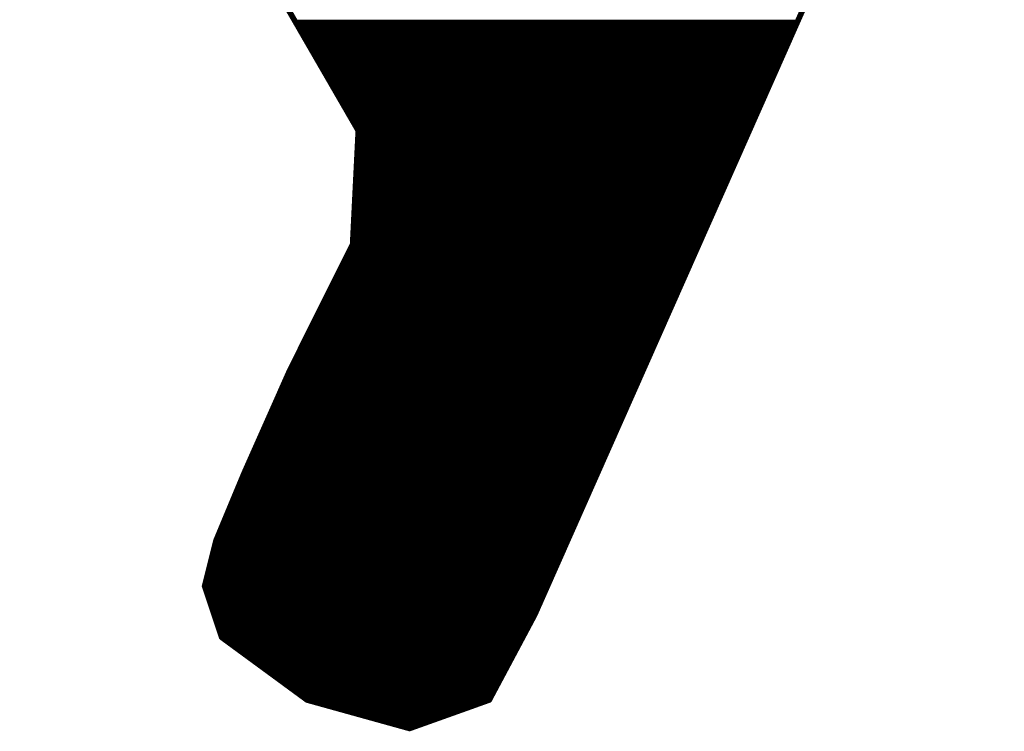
# Model space of a CAD drawing. Extents: x -35 to 35, y -57 to 81.
# Tile 143 of 153: x 3.71 to 5.44, y 70.47 to 71.72. Entities that reach past the tile are written whole.
import ezdxf

# ---------------------------------------------------------------- set-up
doc = ezdxf.new("R2010")
doc.units = 0
doc.layers.add('21', color=7, linetype='CONTINUOUS')

msp = doc.modelspace()

# ---------------------------------------------------------------- linework, layer by layer
at = {"layer": '21', "const_width": 0.01}
for points in [[(3.714, 72.55), (4.304, 71.53)], [(4.614, 70.68), (5.434, 72.53)], [(4.1941, 71.72), (5.075, 71.72)], [(4.1999, 71.71), (5.0705, 71.71)], [(4.2057, 71.7), (5.0661, 71.7)], [(4.2115, 71.69), (5.0617, 71.69)], [(4.2172, 71.68), (5.0572, 71.68)], [(4.223, 71.67), (5.0528, 71.67)], [(4.2288, 71.66), (5.0484, 71.66)], [(4.2346, 71.65), (5.0439, 71.65)], [(4.2404, 71.64), (5.0395, 71.64)], [(4.2462, 71.63), (5.0351, 71.63)], [(4.2519, 71.62), (5.0306, 71.62)], [(4.2577, 71.61), (5.0262, 71.61)], [(4.2635, 71.6), (5.0218, 71.6)], [(4.2693, 71.59), (5.0174, 71.59)], [(4.2751, 71.58), (5.0129, 71.58)], [(4.2809, 71.57), (5.0085, 71.57)], [(4.2866, 71.56), (5.0041, 71.56)], [(4.2924, 71.55), (4.9996, 71.55)], [(4.2982, 71.54), (4.9952, 71.54)], [(4.304, 71.53), (4.294, 71.33)], [(4.3035, 71.52), (4.9863, 71.52)], [(4.304, 71.53), (4.9908, 71.53)], [(4.3025, 71.5), (4.9775, 71.5)], [(4.303, 71.51), (4.9819, 71.51)], [(4.3015, 71.48), (4.9686, 71.48)], [(4.302, 71.49), (4.973, 71.49)], [(4.301, 71.47), (4.9642, 71.47)], [(4.3, 71.45), (4.9553, 71.45)], [(4.3005, 71.46), (4.9597, 71.46)], [(4.299, 71.43), (4.9464, 71.43)], [(4.2995, 71.44), (4.9509, 71.44)], [(4.298, 71.41), (4.9376, 71.41)], [(4.2985, 71.42), (4.942, 71.42)], [(4.2975, 71.4), (4.9331, 71.4)], [(4.2965, 71.38), (4.9243, 71.38)], [(4.297, 71.39), (4.9287, 71.39)], [(4.2955, 71.36), (4.9154, 71.36)], [(4.296, 71.37), (4.9198, 71.37)], [(4.295, 71.35), (4.911, 71.35)], [(4.294, 71.33), (4.184, 71.11)], [(4.294, 71.33), (4.9021, 71.33)], [(4.2945, 71.34), (4.9065, 71.34)], [(4.284, 71.31), (4.8932, 71.31)], [(4.289, 71.32), (4.8977, 71.32)], [(4.274, 71.29), (4.8844, 71.29)], [(4.279, 71.3), (4.8888, 71.3)], [(4.269, 71.28), (4.8799, 71.28)], [(4.259, 71.26), (4.8711, 71.26)], [(4.264, 71.27), (4.8755, 71.27)], [(4.249, 71.24), (4.8622, 71.24)], [(4.254, 71.25), (4.8666, 71.25)], [(4.239, 71.22), (4.8533, 71.22)], [(4.244, 71.23), (4.8578, 71.23)], [(4.234, 71.21), (4.8489, 71.21)], [(4.224, 71.19), (4.8401, 71.19)], [(4.229, 71.2), (4.8445, 71.2)], [(4.214, 71.17), (4.8312, 71.17)], [(4.219, 71.18), (4.8356, 71.18)], [(4.204, 71.15), (4.8223, 71.15)], [(4.209, 71.16), (4.8268, 71.16)], [(4.199, 71.14), (4.8179, 71.14)], [(4.189, 71.12), (4.809, 71.12)], [(4.194, 71.13), (4.8135, 71.13)], [(4.184, 71.11), (4.104, 70.93)], [(4.1796, 71.1), (4.8002, 71.1)], [(4.184, 71.11), (4.8046, 71.11)], [(4.1751, 71.09), (4.7957, 71.09)], [(4.1662, 71.07), (4.7869, 71.07)], [(4.1707, 71.08), (4.7913, 71.08)], [(4.1573, 71.05), (4.778, 71.05)], [(4.1618, 71.06), (4.7824, 71.06)], [(4.1484, 71.03), (4.7691, 71.03)], [(4.1529, 71.04), (4.7736, 71.04)], [(4.144, 71.02), (4.7647, 71.02)], [(4.1351, 71), (4.7558, 71)], [(4.1396, 71.01), (4.7603, 71.01)], [(4.1262, 70.98), (4.747, 70.98)], [(4.1307, 70.99), (4.7514, 70.99)], [(4.1173, 70.96), (4.7381, 70.96)], [(4.1218, 70.97), (4.7425, 70.97)], [(4.1129, 70.95), (4.7337, 70.95)], [(4.104, 70.93), (4.054, 70.81)], [(4.104, 70.93), (4.7248, 70.93)], [(4.1084, 70.94), (4.7292, 70.94)], [(4.0957, 70.91), (4.7159, 70.91)], [(4.0998, 70.92), (4.7204, 70.92)], [(4.0915, 70.9), (4.7115, 70.9)], [(4.0832, 70.88), (4.7026, 70.88)], [(4.0873, 70.89), (4.7071, 70.89)], [(4.0748, 70.86), (4.6938, 70.86)], [(4.079, 70.87), (4.6982, 70.87)], [(4.0665, 70.84), (4.6849, 70.84)], [(4.0707, 70.85), (4.6894, 70.85)], [(4.0623, 70.83), (4.6805, 70.83)], [(4.054, 70.81), (4.034, 70.73)], [(4.054, 70.81), (4.6716, 70.81)], [(4.0582, 70.82), (4.6761, 70.82)], [(4.049, 70.79), (4.6628, 70.79)], [(4.0515, 70.8), (4.6672, 70.8)], [(4.044, 70.77), (4.6539, 70.77)], [(4.0465, 70.78), (4.6583, 70.78)], [(4.0415, 70.76), (4.6495, 70.76)], [(4.0365, 70.74), (4.6406, 70.74)], [(4.039, 70.75), (4.645, 70.75)], [(4.034, 70.73), (4.064, 70.64)], [(4.034, 70.73), (4.6362, 70.73)], [(4.0373, 70.72), (4.6317, 70.72)], [(4.0407, 70.71), (4.6273, 70.71)], [(4.044, 70.7), (4.6229, 70.7)], [(4.0473, 70.69), (4.6184, 70.69)], [(4.0507, 70.68), (4.614, 70.68)], [(4.054, 70.67), (4.6087, 70.67)], [(4.534, 70.53), (4.614, 70.68)], [(4.0573, 70.66), (4.6033, 70.66)], [(4.0607, 70.65), (4.598, 70.65)], [(4.064, 70.64), (4.214, 70.53)], [(4.064, 70.64), (4.5927, 70.64)], [(4.0776, 70.63), (4.5873, 70.63)], [(4.0913, 70.62), (4.582, 70.62)], [(4.1049, 70.61), (4.5767, 70.61)], [(4.1185, 70.6), (4.5713, 70.6)], [(4.1322, 70.59), (4.566, 70.59)], [(4.1458, 70.58), (4.5607, 70.58)], [(4.1595, 70.57), (4.5553, 70.57)], [(4.1731, 70.56), (4.55, 70.56)], [(4.1867, 70.55), (4.5447, 70.55)], [(4.2004, 70.54), (4.5393, 70.54)], [(4.214, 70.53), (4.394, 70.48)], [(4.214, 70.53), (4.534, 70.53)], [(4.394, 70.48), (4.534, 70.53)], [(4.25, 70.52), (4.506, 70.52)], [(4.286, 70.51), (4.478, 70.51)], [(4.322, 70.5), (4.45, 70.5)], [(4.358, 70.49), (4.422, 70.49)]]:
    msp.add_lwpolyline(points, dxfattribs=at)
at = {"layer": '21', "const_width": 0.005}
for points in [[(4.1941, 71.7225, 1), (4.1941, 71.7175)], [(4.1999, 71.7125, 1), (4.1999, 71.7075)], [(5.0705, 71.7075, 1), (5.0705, 71.7125)], [(5.075, 71.7175, 1), (5.075, 71.7225)], [(4.2057, 71.7025, 1), (4.2057, 71.6975)], [(4.2115, 71.6925, 1), (4.2115, 71.6875)], [(5.0617, 71.6875, 1), (5.0617, 71.6925)], [(5.0661, 71.6975, 1), (5.0661, 71.7025)], [(4.2172, 71.6825, 1), (4.2172, 71.6775)], [(4.223, 71.6725, 1), (4.223, 71.6675)], [(5.0528, 71.6675, 1), (5.0528, 71.6725)], [(5.0572, 71.6775, 1), (5.0572, 71.6825)], [(4.2288, 71.6625, 1), (4.2288, 71.6575)], [(5.0484, 71.6575, 1), (5.0484, 71.6625)], [(4.2346, 71.6525, 1), (4.2346, 71.6475)], [(4.2404, 71.6425, 1), (4.2404, 71.6375)], [(5.0395, 71.6375, 1), (5.0395, 71.6425)], [(5.0439, 71.6475, 1), (5.0439, 71.6525)], [(4.2462, 71.6325, 1), (4.2462, 71.6275)], [(4.2519, 71.6225, 1), (4.2519, 71.6175)], [(5.0306, 71.6175, 1), (5.0306, 71.6225)], [(5.0351, 71.6275, 1), (5.0351, 71.6325)], [(4.2577, 71.6125, 1), (4.2577, 71.6075)], [(4.2635, 71.6025, 1), (4.2635, 71.5975)], [(5.0218, 71.5975, 1), (5.0218, 71.6025)], [(5.0262, 71.6075, 1), (5.0262, 71.6125)], [(4.2693, 71.5925, 1), (4.2693, 71.5875)], [(5.0174, 71.5875, 1), (5.0174, 71.5925)], [(4.2751, 71.5825, 1), (4.2751, 71.5775)], [(4.2809, 71.5725, 1), (4.2809, 71.5675)], [(5.0085, 71.5675, 1), (5.0085, 71.5725)], [(5.0129, 71.5775, 1), (5.0129, 71.5825)], [(4.2866, 71.5625, 1), (4.2866, 71.5575)], [(4.2924, 71.5525, 1), (4.2924, 71.5475)], [(4.9996, 71.5475, 1), (4.9996, 71.5525)], [(5.0041, 71.5575, 1), (5.0041, 71.5625)], [(4.2982, 71.5425, 1), (4.2982, 71.5375)], [(4.9952, 71.5375, 1), (4.9952, 71.5425)], [(4.3035, 71.5225, 1), (4.3035, 71.5175)], [(4.3065, 71.5299, 1), (4.3015, 71.5301)], [(4.304, 71.5325, 1), (4.304, 71.5275)], [(4.3018, 71.5287, 1), (4.3062, 71.5313)], [(4.9863, 71.5175, 1), (4.9863, 71.5225)], [(4.9908, 71.5275, 1), (4.9908, 71.5325)], [(4.3025, 71.5025, 1), (4.3025, 71.4975)], [(4.303, 71.5125, 1), (4.303, 71.5075)], [(4.9775, 71.4975, 1), (4.9775, 71.5025)], [(4.9819, 71.5075, 1), (4.9819, 71.5125)], [(4.3015, 71.4825, 1), (4.3015, 71.4775)], [(4.302, 71.4925, 1), (4.302, 71.4875)], [(4.9686, 71.4775, 1), (4.9686, 71.4825)], [(4.973, 71.4875, 1), (4.973, 71.4925)], [(4.301, 71.4725, 1), (4.301, 71.4675)], [(4.9642, 71.4675, 1), (4.9642, 71.4725)], [(4.3, 71.4525, 1), (4.3, 71.4475)], [(4.3005, 71.4625, 1), (4.3005, 71.4575)], [(4.9553, 71.4475, 1), (4.9553, 71.4525)], [(4.9597, 71.4575, 1), (4.9597, 71.4625)], [(4.299, 71.4325, 1), (4.299, 71.4275)], [(4.2995, 71.4425, 1), (4.2995, 71.4375)], [(4.9464, 71.4275, 1), (4.9464, 71.4325)], [(4.9509, 71.4375, 1), (4.9509, 71.4425)], [(4.298, 71.4125, 1), (4.298, 71.4075)], [(4.2985, 71.4225, 1), (4.2985, 71.4175)], [(4.9376, 71.4075, 1), (4.9376, 71.4125)], [(4.942, 71.4175, 1), (4.942, 71.4225)], [(4.2975, 71.4025, 1), (4.2975, 71.3975)], [(4.9331, 71.3975, 1), (4.9331, 71.4025)], [(4.2965, 71.3825, 1), (4.2965, 71.3775)], [(4.297, 71.3925, 1), (4.297, 71.3875)], [(4.9243, 71.3775, 1), (4.9243, 71.3825)], [(4.9287, 71.3875, 1), (4.9287, 71.3925)], [(4.2955, 71.3625, 1), (4.2955, 71.3575)], [(4.296, 71.3725, 1), (4.296, 71.3675)], [(4.9154, 71.3575, 1), (4.9154, 71.3625)], [(4.9198, 71.3675, 1), (4.9198, 71.3725)], [(4.295, 71.3525, 1), (4.295, 71.3475)], [(4.911, 71.3475, 1), (4.911, 71.3525)], [(4.294, 71.3325, 1), (4.294, 71.3275)], [(4.2915, 71.3301, 1), (4.2965, 71.3299)], [(4.2962, 71.3289, 1), (4.2918, 71.3311)], [(4.2945, 71.3425, 1), (4.2945, 71.3375)], [(4.9021, 71.3275, 1), (4.9021, 71.3325)], [(4.9065, 71.3375, 1), (4.9065, 71.3425)], [(4.284, 71.3125, 1), (4.284, 71.3075)], [(4.289, 71.3225, 1), (4.289, 71.3175)], [(4.8932, 71.3075, 1), (4.8932, 71.3125)], [(4.8977, 71.3175, 1), (4.8977, 71.3225)], [(4.274, 71.2925, 1), (4.274, 71.2875)], [(4.279, 71.3025, 1), (4.279, 71.2975)], [(4.8844, 71.2875, 1), (4.8844, 71.2925)], [(4.8888, 71.2975, 1), (4.8888, 71.3025)], [(4.269, 71.2825, 1), (4.269, 71.2775)], [(4.8799, 71.2775, 1), (4.8799, 71.2825)], [(4.259, 71.2625, 1), (4.259, 71.2575)], [(4.264, 71.2725, 1), (4.264, 71.2675)], [(4.8711, 71.2575, 1), (4.8711, 71.2625)], [(4.8755, 71.2675, 1), (4.8755, 71.2725)], [(4.249, 71.2425, 1), (4.249, 71.2375)], [(4.254, 71.2525, 1), (4.254, 71.2475)], [(4.8622, 71.2375, 1), (4.8622, 71.2425)], [(4.8666, 71.2475, 1), (4.8666, 71.2525)], [(4.239, 71.2225, 1), (4.239, 71.2175)], [(4.244, 71.2325, 1), (4.244, 71.2275)], [(4.8533, 71.2175, 1), (4.8533, 71.2225)], [(4.8578, 71.2275, 1), (4.8578, 71.2325)], [(4.234, 71.2125, 1), (4.234, 71.2075)], [(4.8489, 71.2075, 1), (4.8489, 71.2125)], [(4.224, 71.1925, 1), (4.224, 71.1875)], [(4.229, 71.2025, 1), (4.229, 71.1975)], [(4.8401, 71.1875, 1), (4.8401, 71.1925)], [(4.8445, 71.1975, 1), (4.8445, 71.2025)], [(4.214, 71.1725, 1), (4.214, 71.1675)], [(4.219, 71.1825, 1), (4.219, 71.1775)], [(4.8312, 71.1675, 1), (4.8312, 71.1725)], [(4.8356, 71.1775, 1), (4.8356, 71.1825)], [(4.204, 71.1525, 1), (4.204, 71.1475)], [(4.209, 71.1625, 1), (4.209, 71.1575)], [(4.8223, 71.1475, 1), (4.8223, 71.1525)], [(4.8268, 71.1575, 1), (4.8268, 71.1625)], [(4.199, 71.1425, 1), (4.199, 71.1375)], [(4.8179, 71.1375, 1), (4.8179, 71.1425)], [(4.189, 71.1225, 1), (4.189, 71.1175)], [(4.194, 71.1325, 1), (4.194, 71.1275)], [(4.809, 71.1175, 1), (4.809, 71.1225)], [(4.8135, 71.1275, 1), (4.8135, 71.1325)], [(4.1796, 71.1025, 1), (4.1796, 71.0975)], [(4.184, 71.1125, 1), (4.184, 71.1075)], [(4.1818, 71.1111, 1), (4.1862, 71.1089)], [(4.1863, 71.109, 1), (4.1817, 71.111)], [(4.8002, 71.0975, 1), (4.8002, 71.1025)], [(4.8046, 71.1075, 1), (4.8046, 71.1125)], [(4.1751, 71.0925, 1), (4.1751, 71.0875)], [(4.7957, 71.0875, 1), (4.7957, 71.0925)], [(4.1662, 71.0725, 1), (4.1662, 71.0675)], [(4.1707, 71.0825, 1), (4.1707, 71.0775)], [(4.7869, 71.0675, 1), (4.7869, 71.0725)], [(4.7913, 71.0775, 1), (4.7913, 71.0825)], [(4.1573, 71.0525, 1), (4.1573, 71.0475)], [(4.1618, 71.0625, 1), (4.1618, 71.0575)], [(4.778, 71.0475, 1), (4.778, 71.0525)], [(4.7824, 71.0575, 1), (4.7824, 71.0625)], [(4.1484, 71.0325, 1), (4.1484, 71.0275)], [(4.1529, 71.0425, 1), (4.1529, 71.0375)], [(4.7691, 71.0275, 1), (4.7691, 71.0325)], [(4.7736, 71.0375, 1), (4.7736, 71.0425)], [(4.144, 71.0225, 1), (4.144, 71.0175)], [(4.7647, 71.0175, 1), (4.7647, 71.0225)], [(4.1351, 71.0025, 1), (4.1351, 70.9975)], [(4.1396, 71.0125, 1), (4.1396, 71.0075)], [(4.7558, 70.9975, 1), (4.7558, 71.0025)], [(4.7603, 71.0075, 1), (4.7603, 71.0125)], [(4.1262, 70.9825, 1), (4.1262, 70.9775)], [(4.1307, 70.9925, 1), (4.1307, 70.9875)], [(4.747, 70.9775, 1), (4.747, 70.9825)], [(4.7514, 70.9875, 1), (4.7514, 70.9925)], [(4.1173, 70.9625, 1), (4.1173, 70.9575)], [(4.1218, 70.9725, 1), (4.1218, 70.9675)], [(4.7381, 70.9575, 1), (4.7381, 70.9625)], [(4.7425, 70.9675, 1), (4.7425, 70.9725)], [(4.1129, 70.9525, 1), (4.1129, 70.9475)], [(4.7337, 70.9475, 1), (4.7337, 70.9525)], [(4.104, 70.9325, 1), (4.104, 70.9275)], [(4.1017, 70.931, 1), (4.1063, 70.929)], [(4.1063, 70.929, 1), (4.1017, 70.931)], [(4.1084, 70.9425, 1), (4.1084, 70.9375)], [(4.7248, 70.9275, 1), (4.7248, 70.9325)], [(4.7292, 70.9375, 1), (4.7292, 70.9425)], [(4.0957, 70.9125, 1), (4.0957, 70.9075)], [(4.0998, 70.9225, 1), (4.0998, 70.9175)], [(4.7159, 70.9075, 1), (4.7159, 70.9125)], [(4.7204, 70.9175, 1), (4.7204, 70.9225)], [(4.0915, 70.9025, 1), (4.0915, 70.8975)], [(4.7115, 70.8975, 1), (4.7115, 70.9025)], [(4.0832, 70.8825, 1), (4.0832, 70.8775)], [(4.0873, 70.8925, 1), (4.0873, 70.8875)], [(4.7026, 70.8775, 1), (4.7026, 70.8825)], [(4.7071, 70.8875, 1), (4.7071, 70.8925)], [(4.0748, 70.8625, 1), (4.0748, 70.8575)], [(4.079, 70.8725, 1), (4.079, 70.8675)], [(4.6938, 70.8575, 1), (4.6938, 70.8625)], [(4.6982, 70.8675, 1), (4.6982, 70.8725)], [(4.0665, 70.8425, 1), (4.0665, 70.8375)], [(4.0707, 70.8525, 1), (4.0707, 70.8475)], [(4.6849, 70.8375, 1), (4.6849, 70.8425)], [(4.6894, 70.8475, 1), (4.6894, 70.8525)], [(4.0623, 70.8325, 1), (4.0623, 70.8275)], [(4.6805, 70.8275, 1), (4.6805, 70.8325)], [(4.054, 70.8125, 1), (4.054, 70.8075)], [(4.0517, 70.811, 1), (4.0563, 70.809)], [(4.0564, 70.8094, 1), (4.0516, 70.8106)], [(4.0582, 70.8225, 1), (4.0582, 70.8175)], [(4.6716, 70.8075, 1), (4.6716, 70.8125)], [(4.6761, 70.8175, 1), (4.6761, 70.8225)], [(4.049, 70.7925, 1), (4.049, 70.7875)], [(4.0515, 70.8025, 1), (4.0515, 70.7975)], [(4.6628, 70.7875, 1), (4.6628, 70.7925)], [(4.6672, 70.7975, 1), (4.6672, 70.8025)], [(4.044, 70.7725, 1), (4.044, 70.7675)], [(4.0465, 70.7825, 1), (4.0465, 70.7775)], [(4.6539, 70.7675, 1), (4.6539, 70.7725)], [(4.6583, 70.7775, 1), (4.6583, 70.7825)], [(4.0415, 70.7625, 1), (4.0415, 70.7575)], [(4.6495, 70.7575, 1), (4.6495, 70.7625)], [(4.0365, 70.7425, 1), (4.0365, 70.7375)], [(4.039, 70.7525, 1), (4.039, 70.7475)], [(4.6406, 70.7375, 1), (4.6406, 70.7425)], [(4.645, 70.7475, 1), (4.645, 70.7525)], [(4.0364, 70.7308, 1), (4.0316, 70.7292)], [(4.034, 70.7325, 1), (4.034, 70.7275)], [(4.0316, 70.7306, 1), (4.0364, 70.7294)], [(4.0373, 70.7225, 1), (4.0373, 70.7175)], [(4.6317, 70.7175, 1), (4.6317, 70.7225)], [(4.6362, 70.7275, 1), (4.6362, 70.7325)], [(4.0407, 70.7125, 1), (4.0407, 70.7075)], [(4.6273, 70.7075, 1), (4.6273, 70.7125)], [(4.044, 70.7025, 1), (4.044, 70.6975)], [(4.0473, 70.6925, 1), (4.0473, 70.6875)], [(4.6184, 70.6875, 1), (4.6184, 70.6925)], [(4.6229, 70.6975, 1), (4.6229, 70.7025)], [(4.0507, 70.6825, 1), (4.0507, 70.6775)], [(4.054, 70.6725, 1), (4.054, 70.6675)], [(4.6087, 70.6675, 1), (4.6087, 70.6725)], [(4.6117, 70.681, 1), (4.6163, 70.679)], [(4.6162, 70.6788, 1), (4.6118, 70.6812)], [(4.614, 70.6775, 1), (4.614, 70.6825)], [(4.0573, 70.6625, 1), (4.0573, 70.6575)], [(4.0607, 70.6525, 1), (4.0607, 70.6475)], [(4.598, 70.6475, 1), (4.598, 70.6525)], [(4.6033, 70.6575, 1), (4.6033, 70.6625)], [(4.0655, 70.642, 1), (4.0625, 70.638)], [(4.064, 70.6425, 1), (4.064, 70.6375)], [(4.0616, 70.6392, 1), (4.0664, 70.6408)], [(4.5927, 70.6375, 1), (4.5927, 70.6425)], [(4.0776, 70.6325, 1), (4.0776, 70.6275)], [(4.0913, 70.6225, 1), (4.0913, 70.6175)], [(4.582, 70.6175, 1), (4.582, 70.6225)], [(4.5873, 70.6275, 1), (4.5873, 70.6325)], [(4.1049, 70.6125, 1), (4.1049, 70.6075)], [(4.1185, 70.6025, 1), (4.1185, 70.5975)], [(4.5713, 70.5975, 1), (4.5713, 70.6025)], [(4.5767, 70.6075, 1), (4.5767, 70.6125)], [(4.1322, 70.5925, 1), (4.1322, 70.5875)], [(4.1458, 70.5825, 1), (4.1458, 70.5775)], [(4.5607, 70.5775, 1), (4.5607, 70.5825)], [(4.566, 70.5875, 1), (4.566, 70.5925)], [(4.1595, 70.5725, 1), (4.1595, 70.5675)], [(4.5553, 70.5675, 1), (4.5553, 70.5725)], [(4.1731, 70.5625, 1), (4.1731, 70.5575)], [(4.1867, 70.5525, 1), (4.1867, 70.5475)], [(4.5447, 70.5475, 1), (4.5447, 70.5525)], [(4.55, 70.5575, 1), (4.55, 70.5625)], [(4.2004, 70.5425, 1), (4.2004, 70.5375)], [(4.2147, 70.5324, 1), (4.2133, 70.5276)], [(4.214, 70.5325, 1), (4.214, 70.5275)], [(4.2125, 70.528, 1), (4.2155, 70.532)], [(4.5318, 70.5312, 1), (4.5362, 70.5288)], [(4.5348, 70.5276, 1), (4.5332, 70.5324)], [(4.534, 70.5275, 1), (4.534, 70.5325)], [(4.5393, 70.5375, 1), (4.5393, 70.5425)], [(4.25, 70.5225, 1), (4.25, 70.5175)], [(4.286, 70.5125, 1), (4.286, 70.5075)], [(4.478, 70.5075, 1), (4.478, 70.5125)], [(4.506, 70.5175, 1), (4.506, 70.5225)], [(4.322, 70.5025, 1), (4.322, 70.4975)], [(4.45, 70.4975, 1), (4.45, 70.5025)], [(4.358, 70.4925, 1), (4.358, 70.4875)], [(4.3932, 70.4824, 1), (4.3948, 70.4776)], [(4.3933, 70.4776, 1), (4.3947, 70.4824)], [(4.422, 70.4875, 1), (4.422, 70.4925)]]:
    msp.add_lwpolyline(points, format="xyb", dxfattribs=at)

doc.saveas('drawing.dxf')
